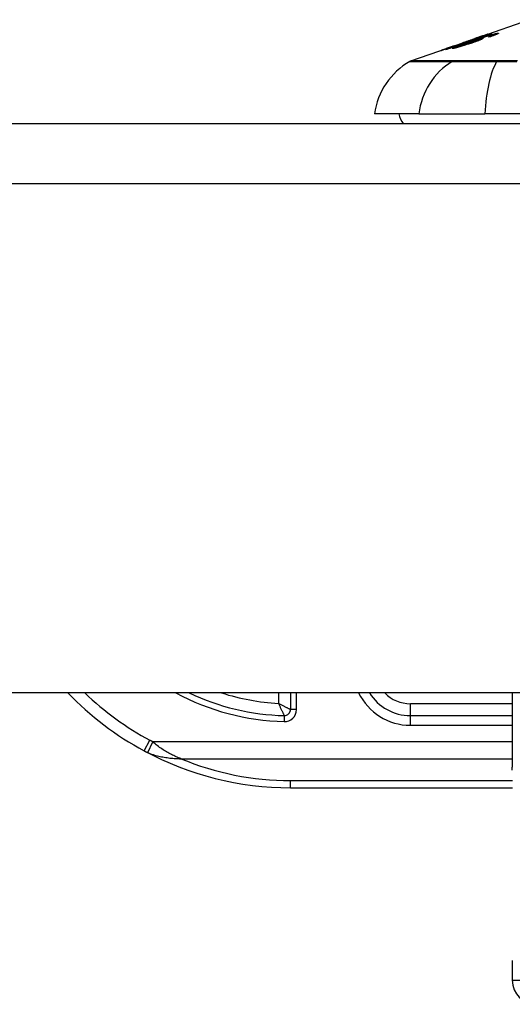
# Model space of a CAD drawing. Header units: inches. Extents: x 19 to 626, y 56 to 294.
# Tile 185 of 256: x 21.767 to 22.576, y 292.408 to 294.024. Entities that reach past the tile are written whole.
import ezdxf

# ---------------------------------------------------------------- set-up
doc = ezdxf.new("R2010")
doc.units = ezdxf.units.IN
doc.header["$MEASUREMENT"] = 0
doc.layers.add('Visible Edges(ANSI)', color=7, linetype='Continuous', lineweight=25)
doc.layers.add('Visible Tangent Edges(ANSI)', color=7, linetype='Continuous', lineweight=25)

msp = doc.modelspace()

# ---------------------------------------------------------------- linework, layer by layer
at = {"layer": 'Visible Edges(ANSI)'}
for p, q in [((22.5249, 293.9962), (22.6031, 294.0236)), ((22.5281, 293.9973), (22.5281, 293.997)), ((22.5415, 294.0004), (22.5415, 294.0002)), ((22.5435, 293.9978), (22.5435, 293.997)), ((22.5453, 293.9988), (22.5453, 293.9976)), ((22.4792, 293.9802), (22.4792, 293.9802)), ((22.4796, 293.9804), (22.5147, 293.9927)), ((22.4957, 293.986), (22.5038, 293.9888)), ((22.497, 293.9864), (22.497, 293.9861)), ((22.5037, 293.9888), (22.5037, 293.9885)), ((22.5106, 293.9905), (22.5194, 293.9935)), ((22.512, 293.9887), (22.512, 293.9883)), ((22.5152, 293.9928), (22.5152, 293.9928)), ((22.519, 293.9899), (22.519, 293.9887)), ((22.5194, 293.9935), (22.5194, 293.9931)), ((22.5245, 293.9947), (22.5245, 293.9943)), ((22.4096, 293.9559), (22.4714, 293.9775)), ((22.4668, 293.9758), (22.4668, 293.9756)), ((22.485, 293.9787), (22.485, 293.9777)), ((22.4225, 293.869), (22.3497, 293.869)), ((22.4225, 293.869), (22.5312, 293.869)), ((23.3886, 293.869), (22.5312, 293.869)), ((18.8089, 293.8532), (84.4139, 293.8532)), ((84.4139, 292.9192), (18.8089, 292.9192)), ((22.2119, 292.9192), (22.2119, 292.8918)), ((22.5761, 292.9192), (22.5761, 292.7973)), ((22.5761, 292.8818), (22.4088, 292.8818)), ((22.2119, 292.7637), (22.5763, 292.7637)), ((22.5761, 292.4803), (22.5761, 292.4477))]:
    msp.add_line(p, q, dxfattribs=at)
at = {"layer": 'Visible Edges(ANSI)', "flags": 128}
for points in [[(22.5424, 294.0005), (22.5394, 293.9995), (22.5363, 293.9984), (22.5332, 293.9973), (22.5301, 293.9962), (22.527, 293.9952), (22.5239, 293.9941), (22.5208, 293.993), (22.5177, 293.992), (22.5146, 293.9909), (22.5115, 293.9898), (22.5083, 293.9887), (22.5052, 293.9876), (22.5021, 293.9866), (22.499, 293.9855), (22.4959, 293.9844), (22.4928, 293.9833), (22.4897, 293.9823), (22.4866, 293.9812), (22.4835, 293.9801), (22.4804, 293.9791), (22.4773, 293.978), (22.4743, 293.9769), (22.4712, 293.9759), (22.4682, 293.9748)], [(22.5061, 293.9871), (22.5075, 293.9876), (22.5089, 293.9881), (22.5104, 293.9886), (22.5118, 293.9891), (22.5132, 293.9896), (22.5146, 293.9901), (22.5161, 293.9905), (22.5175, 293.991), (22.5189, 293.9915), (22.5203, 293.992), (22.5217, 293.9925), (22.5231, 293.9929), (22.5245, 293.9934), (22.5258, 293.9939), (22.5272, 293.9943), (22.5285, 293.9947), (22.5298, 293.9952), (22.5311, 293.9956), (22.5324, 293.996), (22.5337, 293.9964), (22.535, 293.9968), (22.5362, 293.9972), (22.5375, 293.9976), (22.5387, 293.998)], [(22.5403, 293.9979), (22.5383, 293.9973), (22.5363, 293.9967), (22.5341, 293.9961), (22.5319, 293.9954), (22.5298, 293.9947), (22.528, 293.9941), (22.5265, 293.9936), (22.5255, 293.9933), (22.5247, 293.993), (22.5238, 293.9927), (22.523, 293.9924), (22.5221, 293.9922), (22.5213, 293.9919), (22.5204, 293.9916), (22.5195, 293.9913), (22.5187, 293.991), (22.5178, 293.9907), (22.517, 293.9904), (22.5161, 293.9901), (22.5153, 293.9898), (22.5145, 293.9895), (22.5136, 293.9892), (22.5128, 293.989), (22.512, 293.9887)], [(22.5281, 293.9973), (22.528, 293.9972), (22.5278, 293.9972), (22.5274, 293.9971), (22.527, 293.9969), (22.5264, 293.9967), (22.5257, 293.9965), (22.5251, 293.9963), (22.5245, 293.9961), (22.5239, 293.9959), (22.5234, 293.9957), (22.5228, 293.9955), (22.5222, 293.9953), (22.5216, 293.9951), (22.5209, 293.9948), (22.5203, 293.9946), (22.5196, 293.9944), (22.5189, 293.9941), (22.5182, 293.9939), (22.5175, 293.9936), (22.5168, 293.9934), (22.5161, 293.9931), (22.5154, 293.9929), (22.5146, 293.9926), (22.5139, 293.9924)], [(22.5152, 293.9928), (22.5169, 293.9934), (22.5185, 293.994), (22.5202, 293.9946), (22.5218, 293.9952), (22.5234, 293.9957), (22.525, 293.9963), (22.5264, 293.9968), (22.5276, 293.9972), (22.5287, 293.9976), (22.5297, 293.9979), (22.5305, 293.9982), (22.5312, 293.9984), (22.5319, 293.9987), (22.5325, 293.9989), (22.533, 293.9991), (22.5336, 293.9992), (22.534, 293.9994), (22.5344, 293.9995), (22.5347, 293.9996), (22.535, 293.9997), (22.5352, 293.9998), (22.5354, 293.9998), (22.5355, 293.9999), (22.5356, 293.9999)], [(22.517, 293.9932), (22.5177, 293.9935), (22.5185, 293.9937), (22.5192, 293.994), (22.52, 293.9943), (22.5207, 293.9945), (22.5214, 293.9948), (22.5221, 293.995), (22.5228, 293.9953), (22.5234, 293.9955), (22.524, 293.9957), (22.5246, 293.9959), (22.5252, 293.9961), (22.5257, 293.9963), (22.5262, 293.9965), (22.5266, 293.9966), (22.5269, 293.9968), (22.5273, 293.9969), (22.5275, 293.997), (22.5277, 293.9971), (22.5279, 293.9972), (22.528, 293.9972), (22.5281, 293.9972), (22.5281, 293.9973), (22.5281, 293.9973)], [(22.5356, 293.9999), (22.5357, 293.9999), (22.5356, 293.9998), (22.5354, 293.9998), (22.5351, 293.9996), (22.5347, 293.9995), (22.5342, 293.9993), (22.5336, 293.999), (22.533, 293.9988), (22.5322, 293.9985), (22.5313, 293.9982), (22.5303, 293.9978), (22.5293, 293.9974), (22.5282, 293.997), (22.5272, 293.9966), (22.5261, 293.9962), (22.5251, 293.9959), (22.5242, 293.9955), (22.5232, 293.9952), (22.5222, 293.9949), (22.5213, 293.9945), (22.5203, 293.9942), (22.5193, 293.9938), (22.5183, 293.9935), (22.5172, 293.9931)], [(22.5194, 293.9935), (22.5204, 293.9938), (22.5215, 293.9942), (22.5225, 293.9945), (22.5235, 293.9948), (22.5245, 293.9951), (22.5255, 293.9954), (22.5265, 293.9957), (22.5275, 293.996), (22.5284, 293.9963), (22.5294, 293.9966), (22.5303, 293.9969), (22.5312, 293.9972), (22.532, 293.9974), (22.5329, 293.9977), (22.5337, 293.998), (22.5345, 293.9982), (22.5353, 293.9985), (22.5362, 293.9987), (22.537, 293.999), (22.5379, 293.9993), (22.5388, 293.9996), (22.5397, 293.9999), (22.5406, 294.0002), (22.5415, 294.0004)], [(22.5368, 293.9953), (22.5371, 293.9954), (22.5374, 293.9955), (22.5378, 293.9957), (22.5381, 293.9958), (22.5384, 293.9959), (22.5387, 293.996), (22.539, 293.9961), (22.5393, 293.9962), (22.5396, 293.9963), (22.5399, 293.9964), (22.5402, 293.9966), (22.5405, 293.9967), (22.5408, 293.9968), (22.5411, 293.9969), (22.5414, 293.997), (22.5416, 293.9971), (22.5419, 293.9972), (22.5421, 293.9973), (22.5424, 293.9974), (22.5426, 293.9975), (22.5429, 293.9976), (22.5431, 293.9977), (22.5433, 293.9978), (22.5435, 293.9978)], [(22.5387, 293.998), (22.5395, 293.9983), (22.5403, 293.9985), (22.5411, 293.9987), (22.5418, 293.999), (22.5426, 293.9992), (22.5433, 293.9994), (22.544, 293.9996), (22.5447, 293.9998), (22.5454, 294), (22.546, 294.0001), (22.5466, 294.0003), (22.5472, 294.0004), (22.5478, 294.0006), (22.5483, 294.0007), (22.5488, 294.0008), (22.5493, 294.0009), (22.5498, 294.001), (22.5502, 294.0011), (22.5506, 294.0012), (22.5509, 294.0013), (22.5513, 294.0013), (22.5516, 294.0014), (22.5519, 294.0014), (22.5522, 294.0014)], [(22.5522, 294.0014), (22.5525, 294.0014), (22.5528, 294.0014), (22.553, 294.0014), (22.5531, 294.0014), (22.5532, 294.0013), (22.5532, 294.0012), (22.5531, 294.0011), (22.5529, 294.0009), (22.5526, 294.0007), (22.5522, 294.0005), (22.5518, 294.0003), (22.5513, 294), (22.5507, 293.9997), (22.55, 293.9994), (22.5492, 293.9991), (22.5484, 293.9988), (22.5475, 293.9984), (22.5466, 293.9981), (22.5456, 293.9977), (22.5445, 293.9973), (22.5435, 293.9969), (22.5424, 293.9965), (22.5412, 293.9961), (22.5401, 293.9957)], [(22.5447, 293.9989), (22.5446, 293.9989), (22.5445, 293.9989), (22.5444, 293.9989), (22.5443, 293.9989), (22.5442, 293.9988), (22.544, 293.9988), (22.5439, 293.9988), (22.5437, 293.9988), (22.5436, 293.9987), (22.5434, 293.9987), (22.5432, 293.9987), (22.543, 293.9986), (22.5428, 293.9986), (22.5426, 293.9985), (22.5424, 293.9985), (22.5422, 293.9984), (22.542, 293.9984), (22.5418, 293.9983), (22.5415, 293.9982), (22.5413, 293.9982), (22.541, 293.9981), (22.5408, 293.998), (22.5405, 293.998), (22.5403, 293.9979)], [(22.5415, 294.0004), (22.5415, 294.0005), (22.5416, 294.0005), (22.5416, 294.0005), (22.5416, 294.0005), (22.5417, 294.0005), (22.5417, 294.0005), (22.5418, 294.0005), (22.5418, 294.0005), (22.5418, 294.0005), (22.5419, 294.0005), (22.5419, 294.0005), (22.542, 294.0005), (22.542, 294.0005), (22.542, 294.0005), (22.5421, 294.0005), (22.5421, 294.0005), (22.5422, 294.0005), (22.5422, 294.0005), (22.5422, 294.0005), (22.5423, 294.0005), (22.5423, 294.0005), (22.5424, 294.0005), (22.5424, 294.0005), (22.5424, 294.0005)], [(22.5435, 293.9978), (22.5437, 293.9979), (22.5439, 293.998), (22.5441, 293.9981), (22.5443, 293.9982), (22.5444, 293.9983), (22.5446, 293.9984), (22.5447, 293.9984), (22.5448, 293.9985), (22.545, 293.9986), (22.545, 293.9986), (22.5451, 293.9987), (22.5452, 293.9987), (22.5452, 293.9988), (22.5453, 293.9988), (22.5453, 293.9988), (22.5453, 293.9989), (22.5453, 293.9989), (22.5452, 293.9989), (22.5452, 293.9989), (22.5451, 293.9989), (22.545, 293.9989), (22.545, 293.9989), (22.5449, 293.9989), (22.5447, 293.9989)], [(22.4838, 293.9814), (22.4817, 293.9807), (22.4797, 293.98), (22.4777, 293.9793), (22.4758, 293.9786), (22.4739, 293.978), (22.472, 293.9774), (22.4703, 293.9768), (22.4687, 293.9762), (22.4674, 293.9758), (22.4662, 293.9754), (22.4652, 293.9751), (22.4644, 293.9748), (22.4636, 293.9745), (22.4629, 293.9743), (22.4622, 293.9741), (22.4616, 293.9739), (22.4611, 293.9737), (22.4606, 293.9736), (22.4602, 293.9734), (22.4599, 293.9733), (22.4596, 293.9733), (22.4594, 293.9732), (22.4593, 293.9732), (22.4592, 293.9731)], [(22.4592, 293.9731), (22.4592, 293.9732), (22.4593, 293.9732), (22.4596, 293.9733), (22.46, 293.9735), (22.4607, 293.9737), (22.4615, 293.974), (22.4624, 293.9743), (22.4633, 293.9747), (22.4641, 293.975), (22.4649, 293.9752), (22.4657, 293.9755), (22.4666, 293.9758), (22.4675, 293.9761), (22.4684, 293.9765), (22.4694, 293.9768), (22.4704, 293.9772), (22.4714, 293.9775), (22.4725, 293.9779), (22.4736, 293.9783), (22.4747, 293.9787), (22.4758, 293.979), (22.4769, 293.9794), (22.478, 293.9798), (22.4792, 293.9802)], [(22.4667, 293.9746), (22.4691, 293.9754), (22.4715, 293.9762), (22.4739, 293.9771), (22.4763, 293.9779), (22.4787, 293.9788), (22.4811, 293.9796), (22.4835, 293.9804), (22.4859, 293.9813), (22.4883, 293.9821), (22.4907, 293.983), (22.4932, 293.9838), (22.4956, 293.9846), (22.498, 293.9855), (22.5004, 293.9863), (22.5028, 293.9872), (22.5052, 293.988), (22.5077, 293.9888), (22.5101, 293.9897), (22.5125, 293.9905), (22.5149, 293.9914), (22.5173, 293.9922), (22.5197, 293.993), (22.5221, 293.9939), (22.5245, 293.9947)], [(22.4668, 293.9758), (22.4669, 293.9758), (22.4671, 293.9759), (22.4673, 293.976), (22.4677, 293.9761), (22.4681, 293.9762), (22.4687, 293.9764), (22.4693, 293.9766), (22.47, 293.9768), (22.4707, 293.9771), (22.4714, 293.9773), (22.4721, 293.9775), (22.4728, 293.9778), (22.4736, 293.978), (22.4744, 293.9783), (22.4752, 293.9786), (22.476, 293.9789), (22.4769, 293.9792), (22.4777, 293.9795), (22.4786, 293.9798), (22.4795, 293.9801), (22.4804, 293.9804), (22.4813, 293.9807), (22.4822, 293.981), (22.4831, 293.9813)], [(22.4808, 293.9808), (22.4797, 293.9804), (22.4786, 293.98), (22.4776, 293.9797), (22.4765, 293.9793), (22.4754, 293.9789), (22.4744, 293.9786), (22.4734, 293.9782), (22.4725, 293.9779), (22.4715, 293.9775), (22.4707, 293.9772), (22.4699, 293.977), (22.4693, 293.9768), (22.4688, 293.9766), (22.4684, 293.9764), (22.4681, 293.9763), (22.4677, 293.9762), (22.4675, 293.9761), (22.4673, 293.976), (22.4671, 293.9759), (22.4669, 293.9759), (22.4668, 293.9758), (22.4668, 293.9758), (22.4668, 293.9758), (22.4668, 293.9758)], [(22.4783, 293.9761), (22.4773, 293.9761), (22.4779, 293.9767), (22.4803, 293.9777), (22.4828, 293.9787), (22.4838, 293.9791), (22.4847, 293.9795), (22.4857, 293.9798), (22.4868, 293.9802), (22.4879, 293.9806), (22.489, 293.981), (22.4901, 293.9814), (22.4912, 293.9818), (22.4924, 293.9823), (22.4936, 293.9827), (22.4948, 293.9831), (22.496, 293.9836), (22.4972, 293.984), (22.4985, 293.9844), (22.4998, 293.9849), (22.501, 293.9853), (22.5023, 293.9858), (22.5036, 293.9862), (22.5048, 293.9867), (22.5061, 293.9871)], [(22.5094, 293.9853), (22.5079, 293.9848), (22.5063, 293.9843), (22.5047, 293.9837), (22.503, 293.9832), (22.5014, 293.9827), (22.4998, 293.9822), (22.4982, 293.9816), (22.4965, 293.9811), (22.4948, 293.9806), (22.493, 293.9801), (22.491, 293.9795), (22.489, 293.9789), (22.4871, 293.9783), (22.4855, 293.9779), (22.4843, 293.9775), (22.4834, 293.9773), (22.4825, 293.9771), (22.4817, 293.9769), (22.481, 293.9767), (22.4803, 293.9765), (22.4797, 293.9764), (22.4792, 293.9763), (22.4787, 293.9762), (22.4783, 293.9761)], [(22.4792, 293.9802), (22.4793, 293.9803), (22.4793, 293.9803), (22.4794, 293.9803), (22.4795, 293.9803), (22.4795, 293.9804), (22.4796, 293.9804), (22.4797, 293.9804), (22.4797, 293.9804), (22.4798, 293.9805), (22.4799, 293.9805), (22.4799, 293.9805), (22.48, 293.9805), (22.4801, 293.9806), (22.4801, 293.9806), (22.4802, 293.9806), (22.4803, 293.9806), (22.4804, 293.9806), (22.4804, 293.9807), (22.4805, 293.9807), (22.4806, 293.9807), (22.4806, 293.9807), (22.4807, 293.9808), (22.4808, 293.9808), (22.4808, 293.9808)], [(22.4831, 293.9813), (22.484, 293.9816), (22.4848, 293.9819), (22.4857, 293.9822), (22.4865, 293.9825), (22.4873, 293.9828), (22.4881, 293.9831), (22.4889, 293.9834), (22.4897, 293.9836), (22.4904, 293.9839), (22.4911, 293.9842), (22.4918, 293.9844), (22.4924, 293.9846), (22.4931, 293.9849), (22.4937, 293.9851), (22.4943, 293.9853), (22.4949, 293.9855), (22.4954, 293.9857), (22.4959, 293.9859), (22.4963, 293.9861), (22.4966, 293.9862), (22.4968, 293.9863), (22.497, 293.9863), (22.497, 293.9864), (22.497, 293.9864)], [(22.5016, 293.9878), (22.5014, 293.9878), (22.5012, 293.9877), (22.501, 293.9876), (22.5008, 293.9875), (22.5005, 293.9874), (22.5002, 293.9873), (22.4999, 293.9872), (22.4995, 293.987), (22.4991, 293.9869), (22.4987, 293.9867), (22.4982, 293.9865), (22.4977, 293.9864), (22.4972, 293.9862), (22.4966, 293.986), (22.4959, 293.9857), (22.495, 293.9854), (22.494, 293.985), (22.4927, 293.9845), (22.4913, 293.984), (22.4899, 293.9835), (22.4884, 293.983), (22.4869, 293.9825), (22.4853, 293.9819), (22.4838, 293.9814)], [(22.4986, 293.984), (22.4975, 293.9836), (22.4964, 293.9832), (22.4954, 293.9828), (22.4944, 293.9825), (22.4933, 293.9821), (22.4924, 293.9817), (22.4914, 293.9814), (22.4904, 293.981), (22.4896, 293.9807), (22.4887, 293.9804), (22.488, 293.9801), (22.4873, 293.9798), (22.4867, 293.9796), (22.4862, 293.9793), (22.4858, 293.9791), (22.4855, 293.979), (22.4852, 293.9789), (22.4851, 293.9788), (22.485, 293.9787), (22.485, 293.9786), (22.485, 293.9786), (22.4851, 293.9786), (22.4853, 293.9786), (22.4855, 293.9786)], [(22.4855, 293.9786), (22.4858, 293.9787), (22.486, 293.9787), (22.4864, 293.9788), (22.4867, 293.9789), (22.4871, 293.979), (22.4875, 293.9791), (22.488, 293.9792), (22.4885, 293.9793), (22.4891, 293.9795), (22.4897, 293.9796), (22.4903, 293.9798), (22.4909, 293.98), (22.4915, 293.9802), (22.4922, 293.9804), (22.4929, 293.9806), (22.4938, 293.9808), (22.4949, 293.9812), (22.4962, 293.9816), (22.4978, 293.9821), (22.4995, 293.9826), (22.5012, 293.9832), (22.5029, 293.9838), (22.5046, 293.9843), (22.5063, 293.9849)], [(22.497, 293.9864), (22.497, 293.9864), (22.497, 293.9864), (22.497, 293.9864), (22.4969, 293.9864), (22.4969, 293.9863), (22.4969, 293.9863), (22.4968, 293.9863), (22.4968, 293.9863), (22.4967, 293.9863), (22.4967, 293.9863), (22.4966, 293.9863), (22.4966, 293.9862), (22.4965, 293.9862), (22.4964, 293.9862), (22.4964, 293.9862), (22.4963, 293.9862), (22.4962, 293.9861), (22.4962, 293.9861), (22.4961, 293.9861), (22.496, 293.9861), (22.4959, 293.986), (22.4958, 293.986), (22.4958, 293.986), (22.4957, 293.986)], [(22.5184, 293.9899), (22.5179, 293.9899), (22.5173, 293.9897), (22.5166, 293.9896), (22.5158, 293.9894), (22.5148, 293.9891), (22.5138, 293.9889), (22.5128, 293.9886), (22.5119, 293.9883), (22.511, 293.988), (22.5103, 293.9878), (22.5095, 293.9876), (22.5087, 293.9873), (22.5079, 293.9871), (22.507, 293.9868), (22.5062, 293.9865), (22.5053, 293.9862), (22.5045, 293.986), (22.5037, 293.9857), (22.5028, 293.9854), (22.502, 293.9851), (22.5011, 293.9848), (22.5003, 293.9845), (22.4995, 293.9843), (22.4986, 293.984)], [(22.5172, 293.9931), (22.5165, 293.9929), (22.5159, 293.9926), (22.5152, 293.9924), (22.5145, 293.9922), (22.5138, 293.9919), (22.5131, 293.9917), (22.5124, 293.9915), (22.5118, 293.9912), (22.5111, 293.991), (22.5105, 293.9908), (22.5098, 293.9906), (22.5091, 293.9903), (22.5084, 293.9901), (22.5077, 293.9899), (22.507, 293.9896), (22.5063, 293.9894), (22.5056, 293.9891), (22.5049, 293.9889), (22.5042, 293.9887), (22.5036, 293.9885), (22.5031, 293.9883), (22.5025, 293.9881), (22.502, 293.988), (22.5016, 293.9878)], [(22.5037, 293.9888), (22.5042, 293.9889), (22.5054, 293.9893), (22.5071, 293.9898), (22.5085, 293.9903), (22.5091, 293.9905), (22.5094, 293.9906), (22.5098, 293.9907), (22.5101, 293.9908), (22.5105, 293.991), (22.5109, 293.9911), (22.5113, 293.9912), (22.5117, 293.9914), (22.5121, 293.9915), (22.5126, 293.9917), (22.513, 293.9918), (22.5134, 293.992), (22.5139, 293.9921), (22.5143, 293.9923), (22.5147, 293.9924), (22.5152, 293.9926), (22.5156, 293.9927), (22.5161, 293.9929), (22.5165, 293.993), (22.517, 293.9932)], [(22.5038, 293.9888), (22.5038, 293.9888), (22.5038, 293.9888), (22.5038, 293.9888), (22.5038, 293.9888), (22.5038, 293.9888), (22.5038, 293.9888), (22.5038, 293.9888), (22.5038, 293.9888), (22.5038, 293.9888), (22.5038, 293.9888), (22.5037, 293.9888), (22.5037, 293.9888), (22.5037, 293.9888), (22.5037, 293.9888), (22.5037, 293.9888), (22.5037, 293.9888), (22.5037, 293.9888), (22.5037, 293.9888), (22.5037, 293.9888), (22.5037, 293.9888), (22.5037, 293.9888), (22.5037, 293.9888), (22.5037, 293.9888), (22.5037, 293.9888)], [(22.5063, 293.9849), (22.5075, 293.9853), (22.5087, 293.9857), (22.51, 293.9861), (22.5111, 293.9866), (22.5123, 293.987), (22.5133, 293.9874), (22.5143, 293.9877), (22.5153, 293.9881), (22.5161, 293.9884), (22.5168, 293.9887), (22.5173, 293.9889), (22.5177, 293.9891), (22.5181, 293.9893), (22.5183, 293.9894), (22.5186, 293.9895), (22.5187, 293.9897), (22.5189, 293.9897), (22.5189, 293.9898), (22.519, 293.9899), (22.5189, 293.9899), (22.5189, 293.9899), (22.5187, 293.99), (22.5186, 293.9899), (22.5184, 293.9899)], [(22.5267, 293.9927), (22.5273, 293.9927), (22.5275, 293.9926), (22.5275, 293.9924), (22.527, 293.9921), (22.5263, 293.9917), (22.5254, 293.9913), (22.5246, 293.9909), (22.5239, 293.9906), (22.5233, 293.9904), (22.5226, 293.9901), (22.5219, 293.9898), (22.5211, 293.9895), (22.5203, 293.9892), (22.5194, 293.9888), (22.5185, 293.9885), (22.5176, 293.9882), (22.5167, 293.9878), (22.5157, 293.9875), (22.5147, 293.9871), (22.5137, 293.9868), (22.5126, 293.9864), (22.5116, 293.986), (22.5105, 293.9857), (22.5094, 293.9853)], [(22.5245, 293.9947), (22.524, 293.9945), (22.5235, 293.9944), (22.523, 293.9942), (22.5225, 293.9941), (22.522, 293.9939), (22.5215, 293.9937), (22.521, 293.9936), (22.5205, 293.9934), (22.52, 293.9933), (22.5195, 293.9932), (22.5191, 293.993), (22.5186, 293.9929), (22.5182, 293.9927), (22.5177, 293.9926), (22.5172, 293.9925), (22.5166, 293.9923), (22.516, 293.9921), (22.5153, 293.9919), (22.5145, 293.9916), (22.5137, 293.9914), (22.5129, 293.9911), (22.5121, 293.9909), (22.5113, 293.9907), (22.5106, 293.9905)], [(22.512, 293.9887), (22.5128, 293.9889), (22.5135, 293.9892), (22.5142, 293.9894), (22.5149, 293.9896), (22.5156, 293.9898), (22.5163, 293.99), (22.517, 293.9902), (22.5177, 293.9904), (22.5183, 293.9906), (22.519, 293.9908), (22.5197, 293.991), (22.5203, 293.9912), (22.521, 293.9914), (22.5217, 293.9916), (22.5223, 293.9917), (22.523, 293.9919), (22.5236, 293.992), (22.5241, 293.9922), (22.5247, 293.9923), (22.5252, 293.9924), (22.5256, 293.9925), (22.526, 293.9926), (22.5264, 293.9926), (22.5267, 293.9927)], [(22.5139, 293.9924), (22.514, 293.9924), (22.514, 293.9924), (22.5141, 293.9924), (22.5141, 293.9925), (22.5142, 293.9925), (22.5142, 293.9925), (22.5143, 293.9925), (22.5143, 293.9925), (22.5144, 293.9926), (22.5144, 293.9926), (22.5145, 293.9926), (22.5145, 293.9926), (22.5146, 293.9926), (22.5146, 293.9927), (22.5147, 293.9927), (22.5148, 293.9927), (22.5148, 293.9927), (22.5149, 293.9927), (22.5149, 293.9927), (22.515, 293.9928), (22.515, 293.9928), (22.5151, 293.9928), (22.5151, 293.9928), (22.5152, 293.9928)], [(22.5401, 293.9957), (22.5399, 293.9957), (22.5398, 293.9957), (22.5397, 293.9957), (22.5395, 293.9957), (22.5394, 293.9957), (22.5393, 293.9956), (22.5391, 293.9956), (22.539, 293.9956), (22.5388, 293.9956), (22.5387, 293.9956), (22.5386, 293.9956), (22.5384, 293.9955), (22.5383, 293.9955), (22.5382, 293.9955), (22.538, 293.9955), (22.5379, 293.9955), (22.5378, 293.9954), (22.5376, 293.9954), (22.5375, 293.9954), (22.5374, 293.9954), (22.5372, 293.9954), (22.5371, 293.9954), (22.537, 293.9953), (22.5368, 293.9953)], [(22.4682, 293.9748), (22.4681, 293.9748), (22.468, 293.9748), (22.468, 293.9748), (22.4679, 293.9748), (22.4678, 293.9748), (22.4678, 293.9747), (22.4677, 293.9747), (22.4677, 293.9747), (22.4676, 293.9747), (22.4675, 293.9747), (22.4675, 293.9747), (22.4674, 293.9747), (22.4673, 293.9747), (22.4673, 293.9747), (22.4672, 293.9747), (22.4672, 293.9747), (22.4671, 293.9746), (22.467, 293.9746), (22.467, 293.9746), (22.4669, 293.9746), (22.4668, 293.9746), (22.4668, 293.9746), (22.4667, 293.9746), (22.4667, 293.9746)]]:
    msp.add_lwpolyline(points, dxfattribs=at)
at = {"layer": 'Visible Edges(ANSI)'}
for centre, radius, start, end in [((22.4667, 293.8527), 0.1181, 119.8169, 172.0587), ((22.4128, 293.9466), 0.00984, 109.29, 119.8169), ((22.4284, 293.8768), 0.0394, 191.537, 216.8699), ((22.2119, 293.2706), 0.5069, 223.883, 241.7521), ((22.2119, 293.2706), 0.3888, 244.6591, 268.5116), ((22.4088, 292.9606), 0.0787, 211.6615, 270), ((22.2021, 292.8918), 0.00984, 268.5116, 0), ((22.2119, 293.2706), 0.5069, 241.7521, 270), ((22.6154, 292.4477), 0.0394, 180, 270)]:
    msp.add_arc(centre, radius, start, end, dxfattribs=at)
at = {"layer": 'Visible Tangent Edges(ANSI)'}
for p, q in [((22.5356, 293.9999), (22.5356, 293.9999)), ((22.5387, 293.998), (22.5387, 293.9975)), ((22.5522, 294.0014), (22.5522, 294.0005)), ((22.4831, 293.9813), (22.4831, 293.9812)), ((22.5037, 293.9888), (22.5037, 293.9885)), ((22.5061, 293.9871), (22.5061, 293.9865)), ((22.5063, 293.9849), (22.5063, 293.9843)), ((22.517, 293.9932), (22.517, 293.993)), ((22.5267, 293.9927), (22.5267, 293.9919)), ((22.4668, 293.9758), (22.4668, 293.9756)), ((22.4855, 293.9786), (22.4855, 293.9779)), ((22.4794, 293.9559), (22.4792, 293.9559)), ((22.5516, 293.9559), (22.5511, 293.9559)), ((84.4139, 293.7542), (18.8089, 293.7542)), ((22.1922, 292.9192), (22.1922, 292.902)), ((22.2217, 292.8918), (22.2217, 292.9192)), ((22.4088, 292.8818), (22.4088, 292.9015)), ((22.5761, 292.9015), (22.4088, 292.9015)), ((22.2018, 292.8819), (22.2016, 292.8721)), ((22.2217, 292.8918), (22.2119, 292.8918)), ((22.4088, 292.8661), (22.4088, 292.8818)), ((22.4088, 292.8661), (22.5761, 292.8661)), ((21.972, 292.8241), (21.9813, 292.8414)), ((21.9777, 292.8213), (21.986, 292.8391)), ((22.5761, 292.8391), (21.986, 292.8391)), ((22.032, 292.8112), (22.5761, 292.8112)), ((22.2119, 292.7637), (22.2119, 292.7752)), ((22.5762, 292.7752), (22.2119, 292.7752)), ((22.5761, 292.4477), (22.7729, 292.4477))]:
    msp.add_line(p, q, dxfattribs=at)
at = {"layer": 'Visible Tangent Edges(ANSI)', "flags": 128}
for points in [[(22.408, 293.9551), (22.4081, 293.9551), (22.4084, 293.9551), (22.409, 293.9551), (22.4099, 293.9551), (22.411, 293.9551), (22.4123, 293.9551), (22.4139, 293.9551), (22.4157, 293.9551), (22.4178, 293.9551), (22.4201, 293.9551), (22.4226, 293.9551), (22.4254, 293.9551), (22.4284, 293.9551), (22.4316, 293.9551), (22.4351, 293.955), (22.4389, 293.955), (22.4428, 293.955), (22.447, 293.955), (22.4514, 293.955), (22.4561, 293.955), (22.461, 293.955), (22.4662, 293.955), (22.4715, 293.9549), (22.4771, 293.9549)], [(22.4792, 293.9559), (22.4736, 293.9559), (22.4682, 293.9559), (22.463, 293.9559), (22.4581, 293.9559), (22.4534, 293.9559), (22.449, 293.9559), (22.4447, 293.9559), (22.4407, 293.9559), (22.437, 293.9559), (22.4335, 293.9559), (22.4302, 293.9559), (22.4272, 293.9559), (22.4244, 293.9559), (22.4218, 293.9559), (22.4195, 293.9559), (22.4174, 293.9559), (22.4156, 293.9559), (22.414, 293.9559), (22.4127, 293.9559), (22.4116, 293.9559), (22.4107, 293.9559), (22.4101, 293.9559), (22.4097, 293.9559), (22.4096, 293.9559)], [(22.4771, 293.9549), (22.4787, 293.9549), (22.4803, 293.9549), (22.4822, 293.9549), (22.4842, 293.9549), (22.4863, 293.9549), (22.4886, 293.9549), (22.4911, 293.9549), (22.4937, 293.9549), (22.4964, 293.9549), (22.4992, 293.9549), (22.5022, 293.9549), (22.5053, 293.9549), (22.5085, 293.9549), (22.5118, 293.9549), (22.5153, 293.9549), (22.5188, 293.9549), (22.5225, 293.9549), (22.5262, 293.9549), (22.5301, 293.9549), (22.534, 293.9549), (22.538, 293.9549), (22.542, 293.9549), (22.5462, 293.9549), (22.5504, 293.9549)], [(22.5511, 293.9559), (22.547, 293.9559), (22.543, 293.9559), (22.539, 293.9559), (22.5351, 293.9559), (22.5313, 293.9559), (22.5276, 293.9559), (22.5239, 293.9559), (22.5204, 293.9559), (22.5169, 293.9559), (22.5136, 293.9559), (22.5103, 293.9559), (22.5072, 293.9559), (22.5041, 293.9559), (22.5012, 293.9559), (22.4984, 293.9559), (22.4958, 293.9559), (22.4932, 293.9559), (22.4908, 293.9559), (22.4886, 293.9559), (22.4864, 293.9559), (22.4845, 293.9559), (22.4826, 293.9559), (22.4809, 293.9559), (22.4794, 293.9559)], [(22.5504, 293.9549), (22.5833, 293.955)], [(22.5844, 293.9559), (22.568, 293.9559), (22.5516, 293.9559)], [(22.2119, 292.8918), (22.2118, 292.8918), (22.2116, 292.8919), (22.2113, 292.8921), (22.2109, 292.8923), (22.2104, 292.8926), (22.2098, 292.8929), (22.2091, 292.8932), (22.2084, 292.8936), (22.2075, 292.894), (22.2067, 292.8945), (22.2058, 292.8949), (22.2049, 292.8954), (22.2039, 292.8959), (22.2029, 292.8964), (22.2019, 292.897), (22.2008, 292.8975), (22.1998, 292.8981), (22.1987, 292.8986), (22.1976, 292.8992), (22.1966, 292.8997), (22.1955, 292.9003), (22.1944, 292.9009), (22.1933, 292.9015), (22.1922, 292.902)], [(22.1922, 292.902), (22.1927, 292.9009), (22.1933, 292.8998), (22.1938, 292.8987), (22.1943, 292.8976), (22.1948, 292.8965), (22.1953, 292.8954), (22.1958, 292.8943), (22.1963, 292.8932), (22.1969, 292.8922), (22.1974, 292.8911), (22.1978, 292.8901), (22.1983, 292.8891), (22.1988, 292.8882), (22.1992, 292.8872), (22.1996, 292.8864), (22.2, 292.8856), (22.2004, 292.8848), (22.2007, 292.8841), (22.2011, 292.8835), (22.2013, 292.883), (22.2015, 292.8825), (22.2017, 292.8822), (22.2018, 292.882), (22.2018, 292.8819)], [(21.986, 292.8391), (21.9858, 292.8392), (21.9856, 292.8393), (21.9854, 292.8393), (21.9852, 292.8394), (21.985, 292.8395), (21.9848, 292.8396), (21.9846, 292.8397), (21.9844, 292.8398), (21.9842, 292.8399), (21.984, 292.84), (21.9838, 292.8401), (21.9836, 292.8402), (21.9834, 292.8403), (21.9832, 292.8404), (21.9831, 292.8405), (21.9829, 292.8406), (21.9827, 292.8407), (21.9825, 292.8408), (21.9823, 292.8409), (21.9821, 292.841), (21.9819, 292.8411), (21.9817, 292.8412), (21.9815, 292.8413), (21.9813, 292.8414)], [(22.032, 292.8112), (22.0301, 292.812), (22.0281, 292.8128), (22.0262, 292.8136), (22.0242, 292.8145), (22.0223, 292.8153), (22.0203, 292.8163), (22.0184, 292.8172), (22.0164, 292.8182), (22.0145, 292.8192), (22.0125, 292.8202), (22.0106, 292.8213), (22.0087, 292.8224), (22.0067, 292.8236), (22.0048, 292.8248), (22.0029, 292.826), (22.001, 292.8272), (21.9991, 292.8285), (21.9972, 292.8299), (21.9953, 292.8313), (21.9934, 292.8327), (21.9915, 292.8342), (21.9897, 292.8358), (21.9878, 292.8374), (21.986, 292.8391)], [(21.972, 292.8241), (21.9722, 292.8239), (21.9725, 292.8238), (21.9727, 292.8237), (21.9729, 292.8236), (21.9732, 292.8235), (21.9734, 292.8233), (21.9736, 292.8232), (21.9739, 292.8231), (21.9741, 292.823), (21.9743, 292.8229), (21.9746, 292.8228), (21.9748, 292.8226), (21.9751, 292.8225), (21.9753, 292.8224), (21.9755, 292.8223), (21.9758, 292.8222), (21.976, 292.8221), (21.9762, 292.822), (21.9765, 292.8219), (21.9767, 292.8218), (21.977, 292.8216), (21.9772, 292.8215), (21.9774, 292.8214), (21.9777, 292.8213)], [(21.9777, 292.8213), (21.9799, 292.8204), (21.9822, 292.8195), (21.9844, 292.8187), (21.9867, 292.818), (21.989, 292.8173), (21.9912, 292.8166), (21.9935, 292.8161), (21.9958, 292.8155), (21.9981, 292.815), (22.0004, 292.8145), (22.0026, 292.8141), (22.0049, 292.8137), (22.0072, 292.8133), (22.0095, 292.813), (22.0118, 292.8127), (22.014, 292.8124), (22.0163, 292.8122), (22.0186, 292.812), (22.0208, 292.8118), (22.0231, 292.8116), (22.0253, 292.8115), (22.0276, 292.8114), (22.0298, 292.8113), (22.032, 292.8112)], [(22.5761, 292.7925), (22.5761, 292.7973)]]:
    msp.add_lwpolyline(points, dxfattribs=at)
at = {"layer": 'Visible Tangent Edges(ANSI)'}
for centre, radius, start, end in [((22.2119, 293.2706), 0.4872, 226.1533, 241.7521), ((22.2119, 293.2706), 0.3986, 241.8192, 268.5116), ((22.2119, 293.2706), 0.3691, 252.1718, 266.9428), ((22.4088, 292.9606), 0.0945, 205.9392, 270), ((22.4088, 292.9606), 0.0591, 224.4163, 270), ((22.2021, 292.8918), 0.0197, 268.5116, 0), ((22.2119, 293.2428), 0.4675, 247.3707, 270)]:
    msp.add_arc(centre, radius, start, end, dxfattribs=at)
for centre, major_axis, ratio, start_param, end_param in [((22.5329, 293.8527), (0, 0.1181), 0.943995, 0.523835, 1.432195), ((22.4818, 293.9464), (0.00008, 0.00984), 0.945463, 0.267645, 0.531352), ((22.5698, 293.8527), (0, 0.1181), 0.32996, 0.523835, 1.432195), ((22.552, 293.9464), (-0.00003, 0.00984), 0.32572, 0.259229, 0.522936)]:
    msp.add_ellipse(centre, major_axis=major_axis, ratio=ratio, start_param=start_param, end_param=end_param, dxfattribs=at)

doc.saveas('drawing.dxf')
